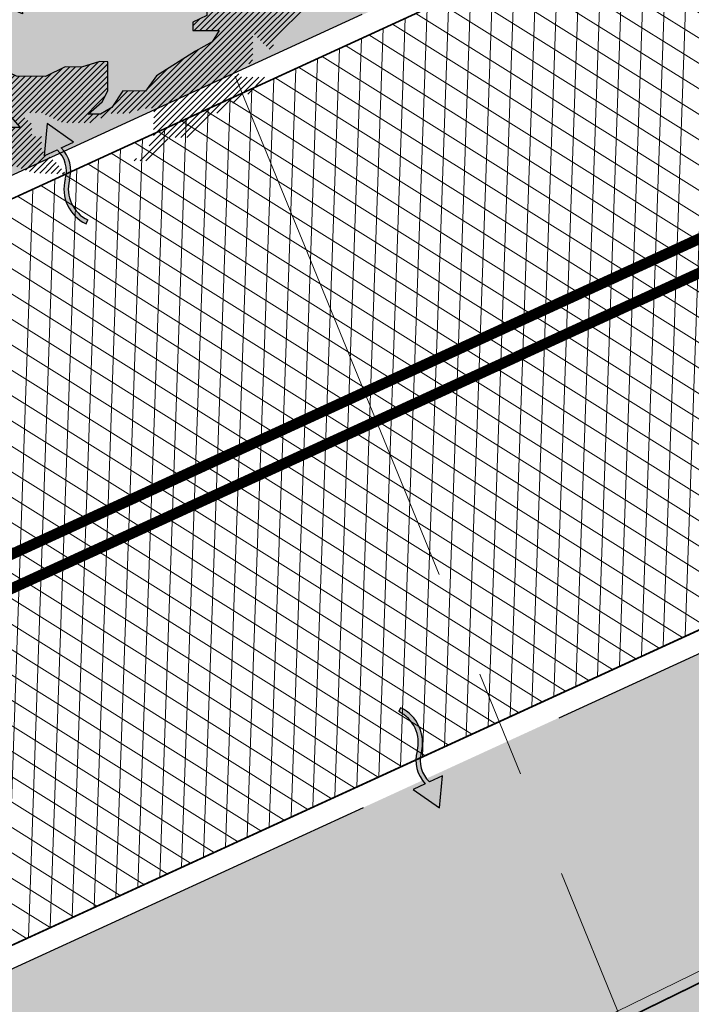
# Model space of a CAD drawing. Header units: metres. Extents: x 195696 to 514079, y 327475 to 328989.
# Tile 62 of 256: x 195961 to 195967, y 327636 to 327645. Entities that reach past the tile are written whole.
import ezdxf

# ---------------------------------------------------------------- set-up
doc = ezdxf.new("R2010")
doc.units = ezdxf.units.M
doc.linetypes.add('VH-TROTTOIRBAND_180-200', pattern=[20, 10, -2, 2, -2, 2, -2])
doc.linetypes.add('XX-CENTER', pattern=[8, 5, -1, 1, -1])
for name, color, linetype, lineweight in [('mk-nw-streep 0.10', 7, 'Continuous', 35), ('N-WE-GR-BOOM-S', 74, 'Continuous', 25), ('N-WE-GR-GRAS-A-250', 62, 'Continuous', 18), ('N-WE-GW-ONTGRAVINGSVAK-vak 5-A-250', 82, 'Continuous', 18), ('N-WE-RI-HWA_KOLK_INFILTRATIE-S-50', 150, 'Continuous', 25), ('N-WE-VH-GESLOTENVERHARDING-A-200', 252, 'Continuous', 18), ('N-WE-VH-HERSTRATEN-A-200', 252, 'Continuous', 18), ('N-WE-VH-KANTOPSLUITING_OPSLUITBAND_100X200-G', 5, 'Continuous', 13), ('N-WE-VH-KANTOPSLUITING_TROTTOIRBAND_180 200_250-G', 6, 'VH-TROTTOIRBAND_180-200', 25), ('N-WE-VH-KANTOPSLUITING_VOORKANTBAND-G', 2, 'Continuous', 35), ('N-WE-VH-KANTVERHARDING-G', 5, 'Continuous', 35), ('N-WE-VH-OPENVERHARDING_BETONSTRAATSTEEN_ROOD-A', 13, 'Continuous', 18), ('N-WE-VH-TEGEL-A', 252, 'Continuous', 18), ('X-XX-AL-VERWIJZING_DOORSNEDE-G', 7, 'XX-CENTER', 18)]:
    doc.layers.add(name, color=color, linetype=linetype, lineweight=lineweight)
pattern_1 = [(0, (0, 0), (0.5, 0.5), [0.125, -0.375]), (0, (0.275, 0.3), (0.5, 0.5), [0.125, -0.375]), (90, (0.05, 0.175), (-0.5, 0.5), [0.125, -0.375]), (90, (0.25, 0.35), (-0.5, 0.5), [0.125, -0.375]), (45, (0.1, 0.35), (0, 0.5000000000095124), [0.125, -0.582106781]), (135, (0.275, 0), (-0.5000000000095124, 0), [0.125, -0.582106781]), (26.56505119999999, (0.125, 0.15), (0.5000000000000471, 2.000322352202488e-10), [0.125, -0.9930339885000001]), (26.56505119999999, (0.35, 0.4), (0.5000000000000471, 2.000322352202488e-10), [0.125, -0.9930339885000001]), (63.43494882, (0.35, 0), (2.54993137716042e-11, 0.500000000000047), [0.125, -0.9930339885]), (63.43494882, (0.125, 0.225), (2.54993137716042e-11, 0.500000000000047), [0.125, -0.9930339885]), (63.43494882, (0.3, 0.1), (2.54993137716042e-11, 0.500000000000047), [0.125, -0.9930339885]), (116.5650512, (0, 0.275), (-2.000324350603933e-10, 0.500000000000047), [0.125, -0.9930339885]), (153.43494882, (0.1, 0.07500000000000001), (-0.500000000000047, 2.549949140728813e-11), [0.125, -0.9930339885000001])]

# ---------------------------------------------------------------- blocks, each defined once
blk = doc.blocks.new('Doorsteek water')
h = blk.add_hatch(color=151)
h.dxf.hatch_style = 1
edge = h.paths.add_edge_path()
edge.add_line((-0.02508034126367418, -0.2385575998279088), (0.01767479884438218, -0.2385575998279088))
edge.add_arc((0.2659420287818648, -0.1370488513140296), 0.2682175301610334, 138.617614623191, 202.2381260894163, ccw=False)
edge.add_arc((-0.2111007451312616, 0.2695475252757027), 0.3586553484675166, 320.2615132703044, 399.6419294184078)
edge.add_line((0.06508057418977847, 0.4983652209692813), (0.03427871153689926, 0.4728457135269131))
edge.add_arc((-0.2111007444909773, 0.2695475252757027), 0.3186553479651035, 320.35807061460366, 399.64192949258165, ccw=False)
edge.add_arc((0.2659420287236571, -0.1370488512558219), 0.3082175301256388, 138.7311442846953, 199.2287973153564)
h = blk.add_hatch(color=151)
h.dxf.hatch_style = 1
h.paths.add_polyline_path([(0, -0.4983652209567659), (0.1499999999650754, -0.2385575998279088), (-0.150000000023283, -0.2385575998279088)])
for p, q in [((-0.02508034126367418, -0.2385575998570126), (-0.150000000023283, -0.2385575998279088)), ((-0.150000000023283, -0.2385575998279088), (0, -0.4983652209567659)), ((0, -0.4983652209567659), (0.1499999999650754, -0.2385575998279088)), ((0.1499999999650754, -0.2385575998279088), (0.01767479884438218, -0.2385575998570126))]:
    blk.add_line(p, q)
blk.add_lwpolyline([(0.06508057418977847, 0.4983652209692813), (0.03427871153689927, 0.4728457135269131)])
for centre, radius, start, end in [((-0.2111007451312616, 0.2695475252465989), 0.318655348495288, 320.3580705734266, 39.64192942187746), ((-0.2111007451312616, 0.2695475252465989), 0.358655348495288, 320.3580705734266, 39.64192942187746), ((0.2659420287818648, -0.1370488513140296), 0.3082175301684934, 138.7311443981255, 199.2287973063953), ((0.2659420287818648, -0.1370488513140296), 0.2682175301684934, 138.7311443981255, 202.2381260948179)]:
    blk.add_arc(centre, radius, start, end)
blk = doc.blocks.new('SGR-BOOM_27')
for p, q in [((-0.7884707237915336, 4.875214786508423), (-0.3494760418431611, 5.103446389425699)), ((-0.3494760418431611, 5.103446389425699), (0.9108731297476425, 5.094011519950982)), ((0.9108731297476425, 5.094011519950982), (1.42280476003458, 4.755790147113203)), ((-1.381413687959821, 4.699593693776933), (-1.380072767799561, 4.879643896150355)), ((-1.380072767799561, 4.879643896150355), (-0.7884707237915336, 4.875214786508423)), ((1.42280476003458, 4.755790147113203), (1.164242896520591, 4.577658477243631)), ((-2.390203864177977, 4.527076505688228), (-2.10610133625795, 4.679289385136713)), ((-2.10610133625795, 4.679289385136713), (-2.108034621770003, 4.4220783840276)), ((-1.125553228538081, 4.517599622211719), (-1.381413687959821, 4.699593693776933)), ((1.164242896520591, 4.577658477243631), (1.265597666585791, 4.371110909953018)), ((1.883493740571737, 4.443665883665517), (1.627809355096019, 4.651357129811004)), ((1.627809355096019, 4.651357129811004), (1.859303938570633, 4.649619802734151)), ((1.859303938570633, 4.649619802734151), (2.090798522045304, 4.647881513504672)), ((2.090798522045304, 4.647881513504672), (2.089252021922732, 4.442120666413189)), ((-2.803863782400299, 4.24721546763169), (-2.390203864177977, 4.527076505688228)), ((-2.108034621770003, 4.4220783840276), (-1.74362537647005, 4.419347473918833)), ((-1.74362537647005, 4.419347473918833), (-1.641712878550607, 4.289976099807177)), ((-1.12728061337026, 4.286128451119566), (-1.125553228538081, 4.517599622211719)), ((2.089252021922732, 4.442120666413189), (1.883493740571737, 4.443665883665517)), ((-3.088333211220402, 4.043565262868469), (-2.803863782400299, 4.24721546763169)), ((-1.641712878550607, 4.289976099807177), (-1.12728061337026, 4.286128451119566)), ((1.265597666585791, 4.371110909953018), (1.16173713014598, 4.243271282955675)), ((1.16173713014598, 4.243271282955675), (1.26117368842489, 3.779512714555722)), ((2.784562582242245, 3.973907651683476), (2.555377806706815, 4.284293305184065)), ((2.555377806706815, 4.284293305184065), (2.680173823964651, 4.115278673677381)), ((-3.399106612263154, 3.76293257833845), (-3.088333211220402, 4.043565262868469)), ((0.2858664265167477, 4.069760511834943), (0.4659079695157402, 4.068422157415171)), ((0.413314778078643, 3.914470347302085), (0.2858664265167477, 4.069760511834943)), ((1.749296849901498, 3.698681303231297), (1.752184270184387, 4.0845189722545)), ((1.752184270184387, 4.0845189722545), (2.009390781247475, 4.082601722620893)), ((2.009390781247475, 4.082601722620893), (2.347290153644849, 3.977176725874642)), ((2.680173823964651, 4.115278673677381), (2.990526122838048, 3.998087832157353)), ((2.347290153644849, 3.977176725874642), (2.784562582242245, 3.973907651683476)), ((3.220870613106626, 3.842040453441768), (2.989376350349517, 3.843763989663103)), ((2.989376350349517, 3.843763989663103), (3.141968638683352, 3.611106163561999)), ((2.990526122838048, 3.998087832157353), (3.220870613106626, 3.842040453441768)), ((-3.632147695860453, 3.558896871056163), (-3.399106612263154, 3.76293257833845)), ((1.26117368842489, 3.779512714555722), (1.413765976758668, 3.546868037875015)), ((1.514146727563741, 3.211722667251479), (1.749296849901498, 3.698681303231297)), ((-3.891282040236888, 3.303602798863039), (-3.632147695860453, 3.558896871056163)), ((1.413765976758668, 3.546868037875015), (1.514146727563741, 3.211722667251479)), ((3.141968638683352, 3.611106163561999), (3.13966845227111, 3.302457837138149)), ((-3.661128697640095, 3.121815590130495), (-3.891282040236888, 3.303602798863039)), ((-0.9574327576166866, 2.921530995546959), (-0.9541540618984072, 3.35880470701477)), ((-0.9541540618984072, 3.35880470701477), (-0.7244016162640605, 3.125567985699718)), ((3.13966845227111, 3.302457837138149), (3.474034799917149, 3.299947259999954)), ((3.474034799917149, 3.299947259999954), (3.858136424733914, 3.065564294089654)), ((3.575389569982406, 3.093400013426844), (3.474034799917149, 3.299947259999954)), ((3.474034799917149, 3.299947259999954), (3.575389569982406, 3.093400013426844)), ((-3.403912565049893, 3.119898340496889), (-3.661128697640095, 3.121815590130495)), ((-3.276850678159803, 2.913172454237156), (-3.403912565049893, 3.119898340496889)), ((-0.7244016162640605, 3.125567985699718), (-0.2629541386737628, 2.916344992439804)), ((3.858136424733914, 3.065564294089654), (4.215156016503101, 2.651332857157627)), ((-3.484541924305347, 2.657491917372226), (-3.276850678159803, 2.913172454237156)), ((-1.449030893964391, 2.539376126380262), (-1.087000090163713, 2.793884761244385)), ((-1.087000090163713, 2.793884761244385), (-0.9574327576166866, 2.921530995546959)), ((-0.2629541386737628, 2.916344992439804), (-0.1623726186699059, 2.606903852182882)), ((-4.541256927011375, 2.382431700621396), (-4.359081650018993, 2.664029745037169)), ((-4.359081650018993, 2.664029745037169), (-4.129324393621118, 2.430792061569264)), ((-3.487429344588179, 2.271654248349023), (-3.484541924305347, 2.657491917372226)), ((-0.1623726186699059, 2.606903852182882), (0.06601421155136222, 2.189341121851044)), ((4.215156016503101, 2.651332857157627), (4.520541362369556, 2.211748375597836)), ((-4.749168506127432, 2.096749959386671), (-4.541256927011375, 2.382431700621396)), ((-4.129324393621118, 2.430792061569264), (-3.666335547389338, 2.427344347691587)), ((-3.666335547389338, 2.427344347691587), (-3.667480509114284, 2.273013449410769)), ((-1.297622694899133, 2.14809780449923), (-1.449030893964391, 2.539376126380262)), ((-3.667480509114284, 2.273013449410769), (-3.487429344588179, 2.271654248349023)), ((-1.090665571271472, 2.305180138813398), (-1.092231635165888, 2.095122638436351)), ((-0.3704458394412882, 2.299787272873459), (-1.090665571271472, 2.305180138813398)), ((0.06601421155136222, 2.189341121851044), (-0.3704458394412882, 2.299787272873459)), ((4.423801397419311, 2.350982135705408), (4.439251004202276, 2.366431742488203)), ((4.468427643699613, 2.286751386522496), (4.50685826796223, 2.32518104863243)), ((4.509579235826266, 2.21904502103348), (4.574451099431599, 2.283916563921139)), ((4.520541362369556, 2.211748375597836), (4.618979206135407, 1.615088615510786)), ((4.526271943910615, 2.126883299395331), (4.642053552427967, 2.24266715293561)), ((4.542959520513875, 2.034720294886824), (4.709523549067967, 2.201279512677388)), ((-4.880463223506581, 1.737604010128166), (-4.749168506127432, 2.096749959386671)), ((-1.068619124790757, 1.811992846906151), (-1.297622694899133, 2.14809780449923)), ((-1.092231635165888, 2.095122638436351), (-1.068619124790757, 1.811992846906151)), ((4.559662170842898, 1.942564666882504), (4.759899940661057, 2.142807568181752)), ((4.57635455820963, 1.850401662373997), (4.810295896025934, 2.084343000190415)), ((4.593042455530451, 1.758239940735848), (4.860682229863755, 2.025878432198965)), ((2.948601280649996, 1.833366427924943), (3.358997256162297, 1.675973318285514)), ((3.077224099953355, 1.832421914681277), (2.948601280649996, 1.833366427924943)), ((3.177986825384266, 1.548719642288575), (3.077224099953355, 1.832421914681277)), ((4.609734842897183, 1.666069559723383), (4.911073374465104, 1.967406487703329)), ((4.617785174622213, 1.45641231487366), (5.011850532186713, 1.850477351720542)), ((4.618612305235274, 1.566092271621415), (4.961464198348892, 1.908941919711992)), ((-4.985664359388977, 1.429728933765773), (-4.880463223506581, 1.737604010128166)), ((-0.968047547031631, 1.502566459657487), (-1.068619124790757, 1.811992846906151)), ((3.358997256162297, 1.675973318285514), (3.563238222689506, 1.46864769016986)), ((4.615328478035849, 1.127383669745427), (5.151929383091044, 1.663993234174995)), ((4.616145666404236, 1.237057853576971), (5.107308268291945, 1.728223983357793)), ((4.616967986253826, 1.34673813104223), (5.062241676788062, 1.792012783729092)), ((3.382599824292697, 1.392837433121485), (3.177986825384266, 1.548719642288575)), ((3.563238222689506, 1.46864769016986), (3.380691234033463, 1.135639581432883)), ((4.618979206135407, 1.615088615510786), (4.615128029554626, 1.100672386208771)), ((4.65356346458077, 1.056768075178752), (5.196555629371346, 1.599763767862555)), ((4.704380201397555, 0.9987303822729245), (5.241181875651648, 1.535533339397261)), ((4.755197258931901, 0.9406939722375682), (5.285808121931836, 1.471302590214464)), ((-5.091247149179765, 1.070402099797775), (-4.985664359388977, 1.429728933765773)), ((3.380691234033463, 1.135639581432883), (3.382599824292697, 1.392837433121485)), ((4.806018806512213, 0.8826553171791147), (5.330424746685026, 1.407066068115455)), ((4.818551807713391, 0.7863412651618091), (5.372726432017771, 1.340510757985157)), ((4.615128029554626, 1.100672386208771), (4.819163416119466, 0.8676412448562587)), ((4.816912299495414, 0.566988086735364), (5.403561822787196, 1.153634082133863)), ((4.817729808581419, 0.6766548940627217), (5.388151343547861, 1.247078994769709)), ((-4.963980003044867, 0.8893743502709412), (-5.091247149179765, 1.070402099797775)), ((4.815267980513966, 0.3476326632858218), (5.43439753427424, 0.9667631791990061)), ((4.816085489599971, 0.4572994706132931), (5.41897711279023, 1.060194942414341)), ((-4.836331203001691, 0.7598095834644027), (-4.963980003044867, 0.8893743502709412)), ((-4.83998674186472, 0.2711136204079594), (-4.836331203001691, 0.7598095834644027)), ((4.041143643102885, -0.6442030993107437), (5.465223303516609, 0.7798791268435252)), ((4.819163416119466, 0.8676412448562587), (4.814152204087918, 0.1988745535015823)), ((4.814441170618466, 0.2379536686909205), (5.449812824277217, 0.8733179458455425)), ((4.149197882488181, -0.6450106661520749), (5.469368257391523, 0.6751722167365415)), ((4.189987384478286, -0.7130682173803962), (5.46855587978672, 0.5654980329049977)), ((4.457318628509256, 0.6388310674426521), (4.452146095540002, -0.05564017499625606)), ((4.45571856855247, 0.4234980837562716), (4.58473266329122, 0.5525173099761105)), ((4.456530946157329, 0.5331722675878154), (4.51983674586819, 0.5964780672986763)), ((4.610899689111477, 0.5347922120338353), (4.457318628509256, 0.6388310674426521)), ((4.189160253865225, -0.8227472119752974), (5.467728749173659, 0.4558164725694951)), ((4.454083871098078, 0.2041574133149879), (4.673402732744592, 0.4234785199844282)), ((4.454901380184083, 0.3138238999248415), (4.634262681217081, 0.4931903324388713)), ((4.712425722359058, 0.3539726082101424), (4.610899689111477, 0.5347922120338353)), ((-5.131199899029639, -0.8328113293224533), (-5.122943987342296, 0.2732229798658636)), ((-5.122943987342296, 0.2732229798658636), (-4.83998674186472, 0.2711136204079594)), ((3.949962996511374, -0.6265270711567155), (4.798785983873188, 0.2222959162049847)), ((4.188337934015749, -0.9324361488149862), (5.466911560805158, 0.346142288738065)), ((4.249524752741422, -0.9800989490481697), (5.466280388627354, 0.2366566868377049)), ((4.452444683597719, -0.01519576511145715), (4.755671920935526, 0.2880388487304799)), ((4.453261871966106, 0.09447841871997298), (4.712557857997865, 0.3537792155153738)), ((4.814152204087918, 0.1988745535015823), (4.712425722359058, 0.3539726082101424)), ((3.603885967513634, 0.02787403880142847), (3.958991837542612, -0.6435889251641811)), ((4.192801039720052, -0.3366644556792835), (3.603885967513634, 0.02787403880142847)), ((3.611074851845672, 0.01428170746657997), (3.616717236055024, 0.01992184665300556)), ((4.3258917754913, -1.012583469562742), (5.517101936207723, 0.1786193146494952)), ((4.402259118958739, -1.04507568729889), (5.567909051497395, 0.1205742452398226)), ((5.321953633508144, -0.2342333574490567), (5.61872578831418, 0.06253911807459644)), ((5.386844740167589, -0.2782011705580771), (5.669542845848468, 0.00450174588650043)), ((3.648727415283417, -0.05692240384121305), (3.683957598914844, -0.02169222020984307)), ((3.686384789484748, -0.1281194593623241), (3.751193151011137, -0.06331622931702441)), ((3.72404248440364, -0.1993210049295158), (3.818428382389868, -0.1049302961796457)), ((3.761690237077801, -0.2705254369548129), (3.885663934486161, -0.1465543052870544)), ((4.452146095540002, -0.05564017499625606), (4.192801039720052, -0.3366644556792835)), ((5.45174097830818, -0.3221619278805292), (5.669322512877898, -0.1045730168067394)), ((3.799347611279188, -0.3417199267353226), (3.952903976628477, -0.1881683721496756)), ((3.837000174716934, -0.4129240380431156), (4.020139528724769, -0.2297846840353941)), ((3.874657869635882, -0.4841259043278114), (4.087374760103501, -0.2714061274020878)), ((3.912310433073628, -0.5553226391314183), (4.154610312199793, -0.3130227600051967)), ((4.478626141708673, -1.077560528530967), (5.308123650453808, -0.2480678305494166)), ((4.757531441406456, -0.4952249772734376), (4.758681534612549, -0.3408927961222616)), ((4.861568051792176, -0.3416660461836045), (4.757531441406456, -0.4952249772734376)), ((4.759831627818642, -0.186563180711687), (4.758681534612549, -0.3408927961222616)), ((4.758681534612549, -0.3408927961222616), (4.759831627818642, -0.186563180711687)), ((4.758681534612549, -0.3408927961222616), (4.861568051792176, -0.3416660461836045)), ((4.806253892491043, -0.8587923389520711), (5.307301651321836, -0.3577420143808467)), ((5.494903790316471, -0.3878532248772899), (5.668495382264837, -0.2142593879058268)), ((5.534044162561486, -0.4575672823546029), (5.667678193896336, -0.3239261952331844)), ((4.805436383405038, -0.9684639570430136), (5.306484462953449, -0.4674161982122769)), ((5.574187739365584, -0.5262807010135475), (5.666856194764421, -0.4336148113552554)), ((5.617296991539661, -0.5920210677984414), (5.666038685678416, -0.543281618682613)), ((3.958991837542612, -0.6435889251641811), (4.190501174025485, -0.6453140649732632)), ((4.190501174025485, -0.6453140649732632), (4.188171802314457, -0.9539880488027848)), ((4.820499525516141, -1.062247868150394), (5.305662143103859, -0.5770900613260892)), ((4.887739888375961, -1.103871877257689), (5.304844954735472, -0.686764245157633)), ((5.660420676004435, -0.6577540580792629), (5.665211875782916, -0.652960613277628)), ((-4.878804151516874, -1.477755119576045), (-5.131199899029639, -0.8328113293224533)), ((4.495240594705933, -1.169805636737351), (4.806253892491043, -0.8587923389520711)), ((4.806469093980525, -0.8299973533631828), (4.798756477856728, -1.858847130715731)), ((4.805113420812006, -1.010031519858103), (4.806469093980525, -0.8299973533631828)), ((4.954970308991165, -1.145493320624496), (5.304027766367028, -0.7964432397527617)), ((5.022205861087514, -1.187114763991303), (5.303210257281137, -0.9061100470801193)), ((4.188171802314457, -0.9539880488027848), (4.495876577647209, -1.084898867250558)), ((4.493571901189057, -1.393553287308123), (4.805113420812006, -1.010031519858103)), ((4.495876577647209, -1.084898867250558), (4.493571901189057, -1.393553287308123)), ((4.494423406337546, -1.279479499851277), (4.805426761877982, -0.9684713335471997)), ((-4.571691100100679, -1.6858479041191), (-4.878804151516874, -1.477755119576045)), ((-4.416006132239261, -1.5069564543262), (-4.571691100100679, -1.6858479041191)), ((-4.19050640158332, -2.310330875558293), (-4.416006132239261, -1.5069564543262)), ((4.799177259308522, -1.845565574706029), (5.040752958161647, -1.603989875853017)), ((4.802764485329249, -1.733119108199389), (5.026874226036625, -1.509011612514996)), ((4.806351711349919, -1.620680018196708), (4.918825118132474, -1.508206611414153)), ((4.809938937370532, -1.508233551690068), (4.810775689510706, -1.507399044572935)), ((-1.355897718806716, -2.202925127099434), (-1.583506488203, -1.682481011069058)), ((-1.583506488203, -1.682481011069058), (-1.250079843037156, -1.813597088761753)), ((-1.250079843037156, -1.813597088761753), (-1.01860001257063, -1.815336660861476)), ((-1.01860001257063, -1.815336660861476), (-1.020718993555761, -2.098264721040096)), ((3.587653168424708, -3.165946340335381), (5.039930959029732, -1.713668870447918)), ((3.695697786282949, -3.166753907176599), (5.043018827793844, -1.819432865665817)), ((-4.70336779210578, -2.096436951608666), (-4.599522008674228, -1.968597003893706)), ((-4.599522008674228, -1.968597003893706), (-4.472093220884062, -2.128170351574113)), ((2.465136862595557, -4.615023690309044), (5.195753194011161, -1.884407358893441)), ((2.579274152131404, -4.609745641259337), (5.272115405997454, -1.916906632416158)), ((2.618776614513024, -5.005660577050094), (5.655375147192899, -1.96906685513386)), ((2.621242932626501, -4.676630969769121), (5.346833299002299, -1.951038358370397)), ((3.479608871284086, -3.165131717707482), (4.778799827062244, -1.865945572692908)), ((3.803747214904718, -3.167558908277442), (5.119381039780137, -1.851924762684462)), ((4.133028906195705, -2.402857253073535), (4.60999430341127, -1.925891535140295)), ((4.515050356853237, -1.959612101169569), (4.281804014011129, -2.193656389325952)), ((4.798756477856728, -1.858847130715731), (4.515050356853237, -1.959612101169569)), ((-4.575953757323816, -2.256010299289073), (-4.70336779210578, -2.096436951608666)), ((-4.472093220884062, -2.128170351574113), (-4.575953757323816, -2.256010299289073)), ((-1.020718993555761, -2.098264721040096), (-0.7387601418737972, -2.233278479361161)), ((2.619593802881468, -4.895986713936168), (5.345184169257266, -2.170398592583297)), ((2.620415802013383, -4.786312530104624), (5.346011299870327, -2.060712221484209)), ((4.281804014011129, -2.193656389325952), (4.099834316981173, -2.449536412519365)), ((4.494442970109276, -3.238853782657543), (5.654553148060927, -2.07874103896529)), ((4.54846014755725, -3.293690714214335), (5.653730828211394, -2.188422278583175)), ((-4.195507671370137, -2.979097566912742), (-4.19050640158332, -2.310330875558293)), ((-1.358011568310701, -2.485882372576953), (-1.355897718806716, -2.202925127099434)), ((-0.7387601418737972, -2.233278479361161), (-0.5604459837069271, -2.466116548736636)), ((3.611882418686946, -2.34299916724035), (3.607844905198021, -2.8831603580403)), ((3.611603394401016, -2.380008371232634), (3.630106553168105, -2.361504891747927)), ((3.739521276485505, -2.472556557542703), (3.611882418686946, -2.34299916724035)), ((4.602477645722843, -3.348527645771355), (5.652908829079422, -2.298094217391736)), ((-1.255888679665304, -2.58953476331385), (-1.358011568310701, -2.485882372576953)), ((-0.5604459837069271, -2.466116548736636), (-0.04600890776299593, -2.469965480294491)), ((-0.04600890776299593, -2.469965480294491), (0.1585992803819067, -2.62583903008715)), ((3.609146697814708, -2.709030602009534), (3.79216834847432, -2.526008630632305)), ((3.609963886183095, -2.599356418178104), (3.73814636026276, -2.471171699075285)), ((3.610786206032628, -2.48968223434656), (3.684124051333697, -2.416342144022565)), ((3.918231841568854, -2.653958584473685), (3.739521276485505, -2.472556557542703)), ((4.099834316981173, -2.449536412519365), (3.918231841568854, -2.653958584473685)), ((4.656499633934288, -3.403357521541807), (5.65208682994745, -2.407775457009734)), ((4.710521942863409, -3.458194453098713), (5.651264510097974, -2.517449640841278)), ((-0.7671779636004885, -2.593190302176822), (-1.255888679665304, -2.58953476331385)), ((-0.4080445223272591, -2.724499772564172), (-0.7671779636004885, -2.593190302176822)), ((-0.1251068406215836, -2.726608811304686), (-0.4080445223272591, -2.724499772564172)), ((0.1825934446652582, -2.857531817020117), (-0.1251068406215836, -2.726608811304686)), ((0.1585992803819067, -2.62583903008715), (0.1825934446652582, -2.857531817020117)), ((3.371559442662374, -3.164326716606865), (3.900212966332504, -2.63566806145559)), ((3.608324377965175, -2.818704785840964), (3.846195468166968, -2.580838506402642)), ((5.5026946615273, -2.774873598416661), (5.650442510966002, -2.627130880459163)), ((3.607844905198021, -2.8831603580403), (3.349669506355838, -3.009835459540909)), ((-4.017198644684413, -3.211947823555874), (-4.195507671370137, -2.979097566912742)), ((3.349669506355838, -3.009835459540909), (3.348504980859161, -3.164152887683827)), ((3.349150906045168, -3.077880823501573), (3.48223683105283, -2.944792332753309)), ((-3.812952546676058, -3.41925966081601), (-4.017198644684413, -3.211947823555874)), ((2.617959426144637, -5.115334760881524), (4.462374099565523, -3.270915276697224)), ((3.348504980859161, -3.164152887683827), (3.837215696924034, -3.167808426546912)), ((3.837215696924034, -3.167808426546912), (3.707075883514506, -3.372624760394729)), ((-3.531947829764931, -3.678582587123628), (-3.812952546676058, -3.41925966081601)), ((-2.136579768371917, -3.40608073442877), (-3.298344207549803, -3.397384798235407)), ((-3.298344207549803, -3.397384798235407), (-3.172814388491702, -3.809884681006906)), ((-3.294992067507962, -3.408417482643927), (-3.284064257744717, -3.397494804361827)), ((-3.275431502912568, -3.933139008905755), (-2.743827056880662, -3.401534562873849)), ((-3.269593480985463, -3.491878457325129), (-3.176014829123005, -3.398302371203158)), ((-3.244189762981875, -3.575336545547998), (-3.067970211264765, -3.399107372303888)), ((-3.228221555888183, -3.994783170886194), (-2.63578757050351, -3.402349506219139)), ((-3.218795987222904, -3.658794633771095), (-2.959925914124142, -3.399921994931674)), ((-3.19340221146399, -3.742253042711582), (-2.851876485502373, -3.400729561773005)), ((-3.181011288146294, -4.056432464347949), (-2.527738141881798, -3.403156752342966)), ((-3.129127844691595, -4.113400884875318), (-2.41968871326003, -3.403964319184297)), ((-3.075110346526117, -4.168237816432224), (-2.311639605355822, -3.404769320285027)), ((-3.021088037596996, -4.223074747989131), (-2.203599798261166, -3.405584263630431)), ((-2.967070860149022, -4.277912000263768), (-2.136893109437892, -3.44773168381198)), ((-2.13850792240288, -3.663284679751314), (-2.136579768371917, -3.40608073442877)), ((2.5382691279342, -5.30387435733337), (4.461556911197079, -3.380596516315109)), ((3.707075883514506, -3.372624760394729), (3.397070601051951, -3.550363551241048)), ((4.764539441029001, -3.513029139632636), (4.84392120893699, -3.433647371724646)), ((-2.910699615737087, -4.330397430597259), (-2.137715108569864, -3.557405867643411)), ((2.320736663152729, -4.650569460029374), (3.453021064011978, -3.518285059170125)), ((2.367648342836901, -5.583362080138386), (4.460734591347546, -3.490270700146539)), ((3.397070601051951, -3.550363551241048), (2.673395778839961, -4.007969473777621)), ((2.909739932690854, -5.150122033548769), (4.45991259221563, -3.599952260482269)), ((-3.352855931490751, -3.808531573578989), (-3.531947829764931, -3.678582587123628)), ((-3.172814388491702, -3.809884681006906), (-3.352855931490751, -3.808531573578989)), ((-3.3226417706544, -3.871494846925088), (-3.260383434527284, -3.809236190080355)), ((-2.854088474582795, -4.382640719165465), (-2.136202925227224, -3.664752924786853)), ((-2.797482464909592, -4.43488432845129), (-2.069647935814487, -3.707052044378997)), ((-2.740871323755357, -4.487127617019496), (-2.003087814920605, -3.749344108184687)), ((-2.421166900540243, -4.276284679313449), (-1.936532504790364, -3.791648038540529)), ((-1.933694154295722, -3.793441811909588), (-2.13850792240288, -3.663284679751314)), ((-1.729658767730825, -4.026472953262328), (-1.933694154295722, -3.793441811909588)), ((-0.6220927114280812, -3.828968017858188), (-0.6228560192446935, -3.931854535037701)), ((-0.622572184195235, -3.892797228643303), (-0.5592176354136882, -3.829445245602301)), ((-0.3134283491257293, -3.831285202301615), (-0.6220927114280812, -3.828968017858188)), ((-0.5841954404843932, -3.963277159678), (-0.4511733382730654, -3.830257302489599)), ((-0.5241295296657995, -4.012065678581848), (-0.3494564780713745, -3.837394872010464)), ((0.07104979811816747, -4.014231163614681), (-0.3134283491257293, -3.831285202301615)), ((0.5345431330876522, -4.695080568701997), (1.431349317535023, -3.79826925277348)), ((0.6092558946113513, -4.729226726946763), (1.586760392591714, -3.751722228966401)), ((0.6830196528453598, -4.764319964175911), (1.703853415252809, -3.743481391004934)), ((0.7567786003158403, -4.799410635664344), (1.770467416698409, -3.785724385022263)), ((1.616465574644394, -3.742820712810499), (1.281301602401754, -3.843216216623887)), ((1.770785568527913, -3.743985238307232), (1.616465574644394, -3.742820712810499)), ((1.766743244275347, -4.284124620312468), (1.770785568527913, -3.743985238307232)), ((2.165345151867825, -4.697109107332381), (3.165918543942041, -3.696528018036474)), ((4.386070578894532, -3.782648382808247), (4.459085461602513, -3.70963125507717)), ((-2.311076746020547, -4.275048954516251), (-1.885045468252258, -3.849017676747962)), ((-2.200991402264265, -4.273815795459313), (-1.834223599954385, -3.90704799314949)), ((-2.090906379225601, -4.272587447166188), (-1.783411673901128, -3.965090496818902)), ((-0.6228560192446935, -3.931854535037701), (-0.4950163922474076, -4.035714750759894)), ((-0.4962643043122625, -4.201914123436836), (-0.196198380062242, -3.901845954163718)), ((-0.4954423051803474, -4.092235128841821), (-0.2728248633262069, -3.869618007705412)), ((-0.4530280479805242, -4.267532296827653), (-0.1195670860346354, -3.934068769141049)), ((-0.3449834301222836, -4.268344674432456), (-0.04294060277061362, -3.966299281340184)), ((-0.3181361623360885, -4.459208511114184), (0.1264229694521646, -4.014644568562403)), ((-0.3173093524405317, -4.349529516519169), (0.03369582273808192, -3.998519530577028)), ((-0.2952580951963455, -4.545184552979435), (0.2344772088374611, -4.015452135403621)), ((-0.2357986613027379, -4.594579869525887), (0.3425263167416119, -4.016259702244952)), ((-0.1763443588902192, -4.643975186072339), (0.4505757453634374, -4.017059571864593)), ((-0.1168804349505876, -4.693370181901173), (0.5586251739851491, -4.017864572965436)), ((-0.05742100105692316, -4.742765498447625), (0.7209364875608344, -3.964415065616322)), ((-0.003981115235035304, -4.798182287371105), (0.9346668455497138, -3.859534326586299)), ((0.04640489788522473, -4.856652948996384), (1.061488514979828, -3.841569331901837)), ((0.6112087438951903, -4.018251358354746), (0.07104979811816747, -4.014231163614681)), ((0.3184638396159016, -4.693446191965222), (1.169533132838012, -3.84238170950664)), ((0.4265033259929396, -4.694260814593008), (1.277577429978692, -3.843189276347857)), ((0.9726423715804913, -3.840899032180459), (0.6112087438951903, -4.018251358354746)), ((0.8305420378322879, -4.834501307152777), (1.769650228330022, -3.895398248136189)), ((0.9043009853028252, -4.869599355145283), (1.768827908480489, -4.005072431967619)), ((1.281301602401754, -3.843216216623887), (0.9726423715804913, -3.840899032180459)), ((2.673395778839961, -4.007969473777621), (2.465513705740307, -4.289373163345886)), ((2.469169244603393, -4.284430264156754), (2.869841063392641, -3.883756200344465)), ((3.01777973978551, -5.150934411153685), (4.199921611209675, -3.968795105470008)), ((-1.980811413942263, -4.271346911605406), (-1.732590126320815, -4.023127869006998)), ((-1.870726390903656, -4.27011856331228), (-1.69343981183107, -4.092834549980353)), ((-1.760636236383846, -4.268882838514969), (-1.655004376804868, -4.163250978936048)), ((-1.602778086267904, -4.258946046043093), (-1.729658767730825, -4.026472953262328)), ((-0.4950163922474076, -4.035714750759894), (-0.4967537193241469, -4.267201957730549)), ((1.004114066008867, -4.878640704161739), (1.768005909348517, -4.114746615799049)), ((3.125828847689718, -5.151741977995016), (4.249240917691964, -4.028335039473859)), ((3.233868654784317, -5.15255692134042), (4.357280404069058, -4.029142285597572)), ((3.793989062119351, -4.701288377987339), (4.465325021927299, -4.029957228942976)), ((4.090080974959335, -4.514053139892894), (4.573374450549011, -4.030762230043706)), ((4.367068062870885, -4.345920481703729), (4.681428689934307, -4.031562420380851)), ((-2.684255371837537, -4.539370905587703), (-2.437727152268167, -4.292842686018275)), ((-2.621546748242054, -4.585518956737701), (-2.412333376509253, -4.37630109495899)), ((-2.016061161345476, -4.487340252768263), (-1.835040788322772, -4.360073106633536)), ((-1.835040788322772, -4.360073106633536), (-1.602778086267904, -4.258946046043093)), ((-1.650546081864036, -4.267649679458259), (-1.616568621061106, -4.233674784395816)), ((-0.4967537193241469, -4.267201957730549), (-0.3167025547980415, -4.268552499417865)), ((-0.3167025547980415, -4.268552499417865), (-0.318635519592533, -4.525756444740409)), ((1.112163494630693, -4.879448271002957), (1.767183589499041, -4.224425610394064)), ((1.220207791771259, -4.880255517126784), (1.715251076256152, -4.385212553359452)), ((1.662320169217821, -4.489134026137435), (1.766743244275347, -4.284124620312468)), ((1.831120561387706, -4.704765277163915), (2.248142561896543, -4.28774584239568)), ((2.049680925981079, -4.286250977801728), (1.841593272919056, -4.593373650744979)), ((1.858271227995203, -4.568757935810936), (2.14009826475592, -4.286933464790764)), ((1.939169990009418, -4.705570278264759), (2.356182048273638, -4.288553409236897)), ((2.047224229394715, -4.70637046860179), (2.464226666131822, -4.289368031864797)), ((2.465513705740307, -4.289373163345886), (2.049680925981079, -4.286250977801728)), ((-2.558466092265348, -4.631292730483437), (-2.386939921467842, -4.459761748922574)), ((-2.490751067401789, -4.672432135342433), (-2.361541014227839, -4.543227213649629)), ((-2.277554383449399, -4.485375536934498), (-2.016061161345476, -4.487340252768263)), ((-2.146401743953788, -4.717875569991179), (-2.277554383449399, -4.485375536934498)), ((-0.318635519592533, -4.525756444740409), (-0.03742041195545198, -4.759374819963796)), ((1.403361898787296, -4.718695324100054), (1.662320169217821, -4.489134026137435)), ((-2.382706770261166, -4.673239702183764), (-2.336152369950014, -4.626685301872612)), ((-1.94139201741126, -4.822301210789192), (-2.146401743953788, -4.717875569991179)), ((1.328252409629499, -4.881067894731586), (1.489961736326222, -4.719358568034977)), ((1.634876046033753, -4.720447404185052), (1.403361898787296, -4.718695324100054)), ((1.436297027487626, -4.88188283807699), (1.598001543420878, -4.720178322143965)), ((1.841593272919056, -4.593373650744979), (1.634876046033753, -4.720447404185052)), ((1.636446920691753, -4.790582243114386), (1.820990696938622, -4.606043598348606)), ((-0.7839293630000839, -4.830948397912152), (-1.94139201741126, -4.822301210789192)), ((-0.9220460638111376, -4.845404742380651), (-0.9066795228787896, -4.83003820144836)), ((-0.8806398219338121, -4.912855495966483), (-0.798625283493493, -4.830845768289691)), ((-0.8392387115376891, -4.980308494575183), (-0.7150642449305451, -4.856129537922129)), ((-0.7978376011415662, -5.047766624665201), (-0.6353498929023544, -4.885276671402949)), ((-0.4247859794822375, -4.962257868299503), (-0.7839293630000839, -4.830948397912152)), ((-0.7564313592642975, -5.115210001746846), (-0.5556403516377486, -4.914421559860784)), ((-0.5692400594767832, -5.690006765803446), (0.2816236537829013, -4.839143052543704)), ((-0.4611906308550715, -5.690814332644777), (0.341689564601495, -4.887931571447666)), ((-0.03742041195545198, -4.759374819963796), (0.1410797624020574, -4.966493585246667)), ((0.0967960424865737, -4.915118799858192), (0.2282033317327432, -4.783714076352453)), ((-1.175254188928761, -5.642887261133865), (-0.475925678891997, -4.943561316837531)), ((-1.103139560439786, -5.679627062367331), (-0.3860567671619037, -4.962549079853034)), ((-1.001427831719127, -5.686772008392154), (-0.2780124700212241, -4.963361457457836)), ((-0.8933784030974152, -5.687586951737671), (-0.1699678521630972, -4.964169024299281)), ((-0.7853337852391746, -5.688394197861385), (-0.06192323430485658, -4.964983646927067)), ((-0.6772846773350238, -5.689199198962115), (0.04612587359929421, -4.965788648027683)), ((0.1410797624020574, -4.966493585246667), (-0.4247859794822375, -4.962257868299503)), ((-0.3531412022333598, -5.691621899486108), (0.355323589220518, -4.983156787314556)), ((-0.2450920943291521, -5.692426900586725), (0.3545015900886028, -5.092828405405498)), ((-1.308526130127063, -5.558450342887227), (-0.966153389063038, -5.216082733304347)), ((-1.247368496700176, -5.606147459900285), (-0.7733148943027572, -5.132093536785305)), ((-0.1370474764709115, -5.693234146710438), (0.4246585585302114, -5.131535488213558)), ((-0.02900317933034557, -5.694049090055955), (0.5327076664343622, -5.132340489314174)), ((0.07590449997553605, -5.698000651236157), (0.5334469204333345, -5.240448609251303)), ((2.475687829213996, -5.584167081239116), (2.881395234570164, -5.178461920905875)), ((-1.426318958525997, -5.349682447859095), (-1.425839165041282, -5.349200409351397)), ((-1.387051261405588, -5.41927174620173), (-1.317784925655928, -5.350000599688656)), ((-1.347788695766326, -5.488861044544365), (-1.209730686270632, -5.350800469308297)), ((0.1556092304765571, -5.727145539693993), (0.5326345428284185, -5.350122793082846)), ((0.2353235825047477, -5.756285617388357), (0.5704141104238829, -5.421195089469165)), ((0.3150382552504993, -5.785425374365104), (0.6298735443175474, -5.470590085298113)), ((0.3985992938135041, -5.810723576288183), (0.6893278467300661, -5.519992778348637)), ((0.5039765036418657, -5.814198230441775), (0.7487917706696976, -5.569380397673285)), ((0.6093588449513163, -5.817675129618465), (0.8082512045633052, -5.618775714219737)), ((2.259598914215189, -5.582554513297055), (2.301073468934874, -5.541077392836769)), ((0.7147360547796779, -5.821149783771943), (0.8594495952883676, -5.676433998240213)), ((0.8201183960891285, -5.824627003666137), (0.9098455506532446, -5.734899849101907)), ((0.9254907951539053, -5.828103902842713), (0.9602366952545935, -5.793363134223))]:
    blk.add_line(p, q)
blk.add_circle((0, 0), 0.15)

msp = doc.modelspace()

# ---------------------------------------------------------------- hatches: boundary and pattern name
at = {"layer": 'N-WE-GR-GRAS-A-250', "lineweight": 0}
h = msp.add_hatch(dxfattribs=at)
h.set_pattern_fill('AGR-GRAS_02-SO', color=256, scale=0.05, pattern_type=2)
h.set_pattern_definition(pattern_1)
edge = h.paths.add_edge_path(flags=17)
edge.add_arc((195894.559118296, 327628.0008672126), 2.00000000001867, 141.4672806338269, 205.6254233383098)
edge.add_line((195892.7558368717, 327627.1358954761), (195893.6442734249, 327625.2836949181))
edge.add_line((195893.6442734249, 327625.2836949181), (195903.1995377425, 327629.2377206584))
edge.add_line((195903.1995377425, 327629.2377206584), (195901.9728150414, 327631.3262218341))
edge.add_line((195901.9728150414, 327631.3262218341), (195892.9946132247, 327629.2467901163))
edge = h.paths.add_edge_path()
edge.add_arc((195894.559118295, 327628.0008672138), 1.999999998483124, 114.1582394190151, 205.6254233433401)
edge.add_line((195892.7558368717, 327627.1358954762), (195893.6442734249, 327625.283694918))
edge.add_line((195893.6442734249, 327625.283694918), (195888.7015997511, 327623.1984623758))
edge.add_line((195888.7015997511, 327623.1984623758), (195889.2842258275, 327621.9323330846))
edge.add_line((195889.2842258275, 327621.9323330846), (195891.6600081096, 327616.7851886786))
edge.add_arc((195897.7335764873, 327603.552450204), 14.56000001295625, 109.5185303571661, 114.65419813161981, ccw=False)
edge.add_arc((195898.4012773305, 327603.225723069), 15.10000000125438, 98.33438612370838, 111.4926544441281, ccw=False)
edge.add_line((195896.2125317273, 327618.1662515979), (195896.9700282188, 327618.3502061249))
edge.add_arc((195895.0962950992, 327626.0659513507), 7.940000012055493, 283.6497829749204, 306.4932178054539)
edge.add_line((195899.8184324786, 327619.6827688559), (195901.0766474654, 327620.613568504))
edge.add_arc((196065.2309153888, 327394.0238279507), 279.802670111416, 123.9376761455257, 125.92167150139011, ccw=False)
edge.add_arc((196052.4705127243, 327415.9658439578), 254.4799999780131, 116.04817992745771, 124.3121944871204, ccw=False)
edge.add_arc((196065.230915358, 327394.0238282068), 279.8026698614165, 114.4387036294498, 116.42269830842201, ccw=False)
edge.add_line((195949.4710925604, 327648.7574095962), (195977.2456928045, 327661.0463759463))
edge.add_line((195977.2456928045, 327661.0463759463), (195976.1714002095, 327663.921825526))
edge.add_line((195976.1714002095, 327663.921825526), (195975.1513113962, 327666.3509349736))
edge.add_line((195975.1513113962, 327666.3509349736), (195928.3581608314, 327645.3531347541))
edge.add_line((195928.3581608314, 327645.3531347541), (195893.7406020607, 327629.8257045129))
h = msp.add_hatch(dxfattribs=at)
h.set_pattern_fill('AGR-GRAS_02-SO', color=256, scale=0.05, pattern_type=2)
h.set_pattern_definition(pattern_1)
edge = h.paths.add_edge_path()
edge.add_arc((196043.198166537, 327406.4101503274), 250.2000000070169, 119.0445295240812, 125.0100958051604)
edge.add_arc((196048.5765314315, 327398.7319291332), 259.5745341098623, 125.0100958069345, 125.4128280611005)
edge.add_line((195898.1625222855, 327610.2846757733), (195897.9779617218, 327610.5432479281))
edge.add_arc((195896.3602316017, 327616.1046272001), 5.791890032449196, 232.0050728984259, 286.2190000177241, ccw=False)
edge.add_arc((195892.9791202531, 327611.7771308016), 0.3001568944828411, 121.9578263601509, 232.1130221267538, ccw=False)
edge.add_arc((195864.8525568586, 327667.5920542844), 62.20236465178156, 296.7195791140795, 297.6407080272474)
edge.add_arc((195887.4424593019, 327609.3265491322), 7.019852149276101, 26.77204193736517, 27.58824522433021)
edge.add_arc((195897.7378259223, 327603.5379229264), 9.915119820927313, 103.65383488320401, 114.25858670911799, ccw=False)
edge.add_line((195895.397309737, 327613.1728378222), (195898.0697254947, 327613.8218216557))
edge.add_arc((195895.0962951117, 327626.0659513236), 12.59999998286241, 283.6497829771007, 306.4932178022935)
edge.add_line((195902.5898632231, 327615.9364677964), (195903.8480782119, 327616.867267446))
edge.add_arc((196052.470512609, 327415.965843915), 249.8999999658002, 120.18018763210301, 126.4932178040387, ccw=False)
edge.add_arc((196052.470512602, 327415.9658439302), 249.8999999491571, 113.8671573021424, 120.1801876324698, ccw=False)
edge.add_line((195951.3566099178, 327644.4959046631), (195978.0309411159, 327656.2980532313))
edge.add_line((195978.0309411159, 327656.2980532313), (195978.0714028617, 327656.2066046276))
edge.add_line((195978.0714028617, 327656.2066046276), (195978.9858888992, 327656.6112220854))
edge.add_line((195978.9858888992, 327656.6112220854), (195980.4815068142, 327653.2309386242))
edge.add_line((195980.4815068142, 327653.2309386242), (195980.204127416, 327653.1082111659))
edge.add_line((195980.204127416, 327653.1082111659), (195980.3317623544, 327652.8280505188))
edge.add_line((195980.3317623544, 327652.8280505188), (195938.8944765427, 327633.8321814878))
edge.add_arc((196043.19817787, 327406.4101268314), 250.2000260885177, 114.637844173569, 119.0445291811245)
h = msp.add_hatch(dxfattribs=at)
h.set_pattern_fill('AGR-GRAS_02-SO', color=256, scale=0.05, pattern_type=2)
h.set_pattern_definition(pattern_1)
edge = h.paths.add_edge_path()
edge.add_line((195903.9956943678, 327603.2060220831), (195904.183198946, 327602.9449699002))
edge.add_arc((195908.906000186, 327599.578198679), 5.800000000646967, 144.5158446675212, 197.0040277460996)
edge.add_arc((195903.6464528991, 327597.9697998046), 0.3000195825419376, 197.0059274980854, 304.7222992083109)
edge.add_line((195903.8173438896, 327597.7232069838), (195904.6297932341, 327598.3062387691))
edge.add_line((195904.6297932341, 327598.3062387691), (195904.6880964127, 327598.2249938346))
edge.add_arc((195874.6411075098, 327639.2375554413), 50.84143734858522, 306.2275834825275, 317.1015318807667)
edge.add_arc((195926.866324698, 327592.0628251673), 19.55377332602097, 122.68359516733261, 140.0077437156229, ccw=False)
edge.add_arc((196178.5579974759, 327200.510303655), 485.0235024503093, 120.53702746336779, 122.73109156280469, ccw=False)
edge.add_arc((196102.5093254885, 327329.4247478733), 335.3494083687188, 114.9861992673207, 120.5370274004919, ccw=False)
edge.add_line((195960.857752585, 327633.3886562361), (195976.960680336, 327641.2572951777))
edge.add_line((195976.960680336, 327641.2572951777), (195975.8979426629, 327643.4321551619))
edge.add_line((195975.8979426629, 327643.4321551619), (195941.6875728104, 327627.7421393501))
edge.add_arc((196043.197863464, 327406.4100114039), 243.499999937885, 114.6377677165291, 117.7694669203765)
edge.add_arc((195952.9500934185, 327577.8014638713), 49.79999999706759, 117.7694669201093, 133.4711233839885)
edge.add_arc((195884.151202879, 327650.3735842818), 50.20000000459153, 302.8422075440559, 313.47112338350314, ccw=False)
edge.add_arc((196024.1603589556, 327433.4729748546), 207.9635879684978, 122.8422077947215, 124.478979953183)
edge.add_arc((196113.5382223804, 327305.295721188), 364.223308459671, 124.6544697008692, 125.1215785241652)
at = {"layer": 'N-WE-GW-ONTGRAVINGSVAK-vak 5-A-250', "lineweight": 0, "transparency": 33554495}
msp.add_hatch(color=256, dxfattribs=at).paths.add_polyline_path([(195928.1326799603, 327617.5530376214), (195930.0224477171, 327614.4069844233), (195947.0866307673, 327624.0993336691), (195960.083, 327630.579), (195971.69, 327635.965), (195990.4758923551, 327644.6077733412), (195989.4472236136, 327646.8431009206), (195969.9741678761, 327637.8573352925), (195969.3057477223, 327638.222267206), (195965.4, 327636.922), (195960.3559734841, 327635.1764013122), (195950.1434288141, 327629.8944182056), (195934.3076709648, 327621.147298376)])
at = {"layer": 'N-WE-VH-GESLOTENVERHARDING-A-200', "lineweight": 0}
h = msp.add_hatch(dxfattribs=at)
h.set_pattern_fill('AVH-GESLOTEN-SOD', color=256, scale=0.1, angle=28, pattern_type=2)
h.set_pattern_definition([(87.99999999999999, (0, 0), (-0.1998781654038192, 0.006979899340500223), []), (148, (0, 0), (-0.1059838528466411, -0.1696096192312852), [])])
edge = h.paths.add_edge_path()
edge.add_arc((196043.1978634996, 327406.4100113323), 243.7000000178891, 114.6377677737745, 117.7694669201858)
edge.add_arc((195952.9500934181, 327577.8014638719), 49.99999999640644, 117.769466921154, 133.471123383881)
edge.add_arc((195884.1512031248, 327650.3735845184), 50.00000000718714, 306.4912656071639, 313.4711229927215, ccw=False)
edge.add_line((195913.8862149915, 327610.1762080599), (195909.2428863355, 327617.4930319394))
edge.add_arc((196043.1953181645, 327406.4153922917), 249.9940478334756, 114.63775157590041, 122.39970749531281, ccw=False)
edge.add_line((195938.9778525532, 327633.6503891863), (196015.1880523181, 327668.6029268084))
edge.add_arc((195990.1752496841, 327723.1406174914), 60.00000000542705, 294.6377677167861, 307.6954955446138)
edge.add_line((196026.8631397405, 327675.6643210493), (196030.3420670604, 327668.7281570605))
edge.add_line((196030.3420670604, 327668.7281570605), (196027.0168718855, 327667.1070542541))
edge.add_line((196027.0168718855, 327667.1070542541), (196016.1131317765, 327662.0962125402))
edge.add_line((196016.1131317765, 327662.0962125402), (195941.6041967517, 327627.9239316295))
at = {"layer": 'N-WE-VH-HERSTRATEN-A-200', "lineweight": 0}
h = msp.add_hatch(dxfattribs=at)
h.set_pattern_fill('AVH-HERSTRATEN-SOD', color=256, scale=0.2, angle=26.57, pattern_type=2)
h.set_pattern_definition([(86.57000000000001, (195915.4831970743, 327624.8546070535), (-0.1996417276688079, 0.01196580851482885), [])])
edge = h.paths.add_edge_path()
edge.add_line((195975.5447569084, 327665.4196369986), (195979.9144058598, 327667.349492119))
edge.add_line((195979.9144058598, 327667.349492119), (195979.877, 327667.411))
edge.add_arc((195979.9212362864, 327667.8722738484), 0.4633901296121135, 204.9231770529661, 264.5220715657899, ccw=False)
edge.add_line((195979.501, 327667.677), (195976.296, 327674.723))
edge.add_line((195976.296, 327674.723), (195976.295, 327674.763))
edge.add_line((195976.295, 327674.763), (195975.4843143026, 327678.5424044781))
edge.add_line((195975.4843143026, 327678.5424044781), (195972.73, 327677.2939999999))
edge.add_line((195972.73, 327677.2939999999), (195926.405, 327656.297))
edge.add_line((195926.405, 327656.297), (195882.549, 327636.431))
edge.add_line((195882.549, 327636.431), (195884.689, 327631.956))
edge.add_line((195884.689, 327631.956), (195886.282, 327632.689))
edge.add_arc((195886.448, 327631.8359999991), 0.8690023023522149, 78.98747017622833, 101.01252982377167, ccw=False)
edge.add_line((195886.614, 327632.689), (195894.031, 327636.115))
edge.add_line((195894.031, 327636.115), (195894.05, 327636.124))
edge.add_line((195894.05, 327636.124), (195899.109, 327638.431))
edge.add_line((195899.109, 327638.431), (195910.294, 327643.542))
edge.add_line((195910.294, 327643.542), (195916.7165272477, 327646.435513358))
edge.add_arc((195917.1586417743, 327645.5148926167), 1.021277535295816, 91.04590013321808, 115.65195938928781, ccw=False)
edge.add_line((195917.14, 327646.536), (195927.892, 327651.503))
edge.add_line((195927.892, 327651.503), (195934.305, 327654.398))
edge.add_line((195934.305, 327654.398), (195934.416, 327654.448))
edge.add_line((195934.416, 327654.448), (195945.396, 327659.423))
edge.add_line((195945.396, 327659.423), (195951.838, 327662.336))
edge.add_arc((195952.2643381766, 327661.4622356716), 0.9722285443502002, 93.14492670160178, 116.00926088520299, ccw=False)
edge.add_line((195952.211, 327662.433), (195962.962, 327667.401))
edge.add_line((195962.962, 327667.401), (195968.097, 327669.671))
edge.add_arc((195969.9610096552, 327664.9667886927), 5.060052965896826, 46.282945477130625, 111.6155881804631, ccw=False)
edge.add_arc((195969.9542878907, 327664.6963484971), 5.263311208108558, 43.64465055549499, 48.265031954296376, ccw=False)
edge.add_arc((195970.1787225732, 327664.9496708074), 4.926145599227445, 33.08821904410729, 43.3141953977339, ccw=False)
edge.add_arc((195958.8602193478, 327657.5624091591), 18.44206666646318, 25.217092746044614, 33.11981405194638, ccw=False)
at = {"layer": 'N-WE-VH-OPENVERHARDING_BETONSTRAATSTEEN_ROOD-A', "lineweight": 0}
h = msp.add_hatch(dxfattribs=at)
h.set_pattern_fill('AVH-BSS_KEIFORMAAT_KEPER', color=256, scale=2, angle=26.56885433, pattern_type=2)
h.set_pattern_definition([(26.56885433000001, (195915.4831970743, 327624.8546070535), (0.09389615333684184, 0.2817507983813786), [0.63, -0.21]), (296.56885433, (195915.2953424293, 327625.2302540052), (0.09389615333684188, 0.2817507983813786), [0.63, -0.21])])
h.paths.add_polyline_path([(195983.8047951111, 327658.9620656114), (195982.7932514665, 327661.2482807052), (195978.0763189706, 327659.1612578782), (195950.3046045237, 327646.8735683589, 0.0551473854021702), (195902.301786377, 327618.9574783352), (195901.6726788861, 327618.4920785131), (195903.1594979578, 327616.4822603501), (195903.7886054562, 327616.9476601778, -0.05514738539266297), (195951.3161481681, 327644.587353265), (195979.0878626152, 327656.8750427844)])
h = msp.add_hatch(dxfattribs=at)
h.set_pattern_fill('AVH-BSS_KEIFORMAAT_KEPER', color=256, scale=2, angle=28.07844222, pattern_type=2)
h.set_pattern_definition([(28.07844222, (195918.8939923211, 327606.9957725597), (0.08644105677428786, 0.2841266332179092), [0.6299999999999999, -0.21]), (298.07844222, (195918.6963067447, 327607.3663402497), (0.08644105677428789, 0.2841266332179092), [0.63, -0.21])])
edge = h.paths.add_edge_path()
edge.add_line((195985.685783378, 327642.6269786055), (195984.6570284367, 327644.9067882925))
edge.add_line((195984.6570284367, 327644.9067882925), (195960.9, 327633.298))
edge.add_arc((196102.5055242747, 327329.431624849), 335.2415523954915, 114.9861068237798, 120.5382059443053)
edge.add_arc((196088.3640664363, 327350.1086381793), 310.2516950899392, 120.2291231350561, 123.4130898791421)
edge.add_line((195917.5173136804, 327609.0825777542), (195918.8939923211, 327606.9957725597))
edge.add_arc((196088.3640664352, 327350.1086381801), 307.7516950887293, 120.2278679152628, 123.4130898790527, ccw=False)
edge.add_arc((196102.5055242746, 327329.4316248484), 332.7415523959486, 114.98214642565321, 120.53936724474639, ccw=False)
edge.add_line((195961.9768437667, 327631.0416887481), (195985.685783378, 327642.6269786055))
at = {"layer": 'N-WE-VH-TEGEL-A', "lineweight": 0}
h = msp.add_hatch(dxfattribs=at)
h.set_pattern_fill('AVH-TEGEL_300X300_HALFST', color=256, angle=28.1124465, pattern_type=2)
h.set_pattern_definition([(28.1124465, (195900.9246258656, 327618.1874641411), (0.1939268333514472, 0.2736647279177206), [0.3, -0.3]), (118.1124465, (195900.9246258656, 327618.1874641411), (-0.264607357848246, -0.1413610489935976), [])])
edge = h.paths.add_edge_path()
edge.add_line((195931.2642428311, 327639.6588848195), (195916.0749299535, 327630.7349790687))
edge.add_arc((196052.4705126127, 327415.9658439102), 254.4199999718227, 122.4188137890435, 126.4932178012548)
edge.add_line((195901.1599093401, 327620.5010186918), (195899.9016943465, 327619.5702190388))
edge.add_line((195899.9016943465, 327619.5702190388), (195900.9722040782, 327618.1231499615))
edge.add_line((195900.9722040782, 327618.1231499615), (195902.1828408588, 327619.1182637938))
edge.add_arc((195796.015921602, 327894.0889229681), 294.7546066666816, 291.1117103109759, 291.1705718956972)
edge.add_arc((196052.4705126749, 327415.965843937), 252.619999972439, 113.8671573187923, 126.42698933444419, ccw=False)
edge.add_line((195950.2560504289, 327646.9833066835), (195977.9180265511, 327659.2224421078))
edge.add_line((195977.9180265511, 327659.2224421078), (195977.1897151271, 327660.8685169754))
edge.add_line((195977.1897151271, 327660.8685169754), (195949.5277390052, 327648.6293815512))
edge.add_arc((196052.4705126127, 327415.9658439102), 254.4199999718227, 113.8671573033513, 118.4506921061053)

# ---------------------------------------------------------------- linework, layer by layer
at = {"layer": 'mk-nw-streep 0.10', "const_width": 0.1, "flags": 128}
for points in [[(195909.082262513, 327613.8274483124, -0.03600946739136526), (195940.228795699, 327630.9236436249), (195981.0585252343, 327649.6495184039)], [(195910.6204826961, 327611.5486462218, 0.04010528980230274), (195916.4793512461, 327616.2724198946, -0.06861879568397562), (195928.25162486, 327624.7068488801, -0.01366546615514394), (195940.3491150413, 327630.6605007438), (195981.1791475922, 327649.3865144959)]]:
    msp.add_lwpolyline(points, format="xyb", dxfattribs=at)
at = {"layer": 'N-WE-VH-KANTOPSLUITING_OPSLUITBAND_100X200-G', "flags": 128}
msp.add_lwpolyline([(195904.6872063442, 327598.2245482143, 0.04750888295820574), (195911.8855672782, 327604.6297244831, -0.05873833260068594), (195916.3625062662, 327608.4371846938, -0.01495635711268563), (195932.1144210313, 327618.2582661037, -0.02422945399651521), (195960.8569246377, 327633.3882516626), (195983.5396716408, 327644.4720961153)], format="xyb", dxfattribs=at)
at = {"layer": 'N-WE-VH-KANTOPSLUITING_TROTTOIRBAND_180 200_250-G', "ltscale": 0.5, "flags": 128}
msp.add_lwpolyline([(195898.1625222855, 327610.2846757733, -0.001757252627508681), (195899.6532307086, 327611.3367015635, -0.04528874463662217), (195938.8947795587, 327633.832320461), (195980.3285802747, 327652.8352424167)], format="xyb", dxfattribs=at)
at = {"layer": 'N-WE-VH-KANTOPSLUITING_TROTTOIRBAND_180 200_250-G', "flags": 128}
msp.add_lwpolyline([(195903.9956943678, 327603.2060220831, -0.01071176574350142), (195911.3760321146, 327608.1971847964, 0.04641067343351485), (195918.6882459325, 327613.9423798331, -0.06861879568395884), (195929.7475175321, 327621.8659674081, -0.01366546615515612), (195941.6875728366, 327627.7421393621), (195983.2437095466, 327646.8011686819)], format="xyb", dxfattribs=at)
at = {"layer": 'N-WE-VH-KANTOPSLUITING_VOORKANTBAND-G', "flags": 128}
for points in [[(195898.2784797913, 327610.1222484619, -0.001386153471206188), (195899.767974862, 327611.1728913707, -0.04528874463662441), (195938.9781555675, 327633.6505281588), (195980.4095110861, 327652.6523286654)], [(195903.879925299, 327603.3670487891, -0.01093582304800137), (195911.2675666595, 327608.3652182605, 0.04641067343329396), (195918.5506481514, 327614.0875240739, -0.0686187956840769), (195929.6543344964, 327622.0429332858, -0.01366546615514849), (195941.6041968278, 327627.9239316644), (195983.1606910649, 327646.9831249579)], [(195904.74629929, 327598.1438758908, 0.04750888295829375), (195911.9588251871, 327604.5616562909, -0.0587383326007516), (195916.4179277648, 327608.3539473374, -0.01495657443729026), (195932.165, 327618.172, -0.02423034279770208), (195960.9, 327633.298), (195983.5835750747, 327644.382249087)], [(195983.6725546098, 327644.4257286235), (195960.9, 327633.298, 0.02423034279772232), (195932.165, 327618.172, 0.01495657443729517), (195916.4179277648, 327608.3539473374)]]:
    msp.add_lwpolyline(points, format="xyb", dxfattribs=at)
at = {"layer": 'N-WE-VH-KANTVERHARDING-G'}
for points in [[(196015.1880523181, 327668.6029268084), (195938.9778525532, 327633.6503891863)], [(195941.6041967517, 327627.9239316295), (196016.1131317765, 327662.0962125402)]]:
    msp.add_lwpolyline(points, dxfattribs=at)
at = {"layer": 'X-XX-AL-VERWIJZING_DOORSNEDE-G', "flags": 128}
msp.add_lwpolyline([(195956.9957558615, 327659.6868490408), (195968.5542187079, 327631.4500277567)], dxfattribs=at)

# ---------------------------------------------------------------- block references
at = {"layer": 'N-WE-GR-BOOM-S', "xscale": 0.5, "yscale": 0.5, "zscale": 0.5}
msp.add_blockref('SGR-BOOM_27', (195960.9905181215, 327646.8873338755), dxfattribs=at)
at = {"layer": 'N-WE-RI-HWA_KOLK_INFILTRATIE-S-50'}
for p, rotation in [((195961.5201546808, 327643.9890402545), 205), ((195964.7455491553, 327638.53732712), 25)]:
    msp.add_blockref('Doorsteek water', p, dxfattribs=dict(at, rotation=rotation))

doc.saveas('drawing.dxf')
